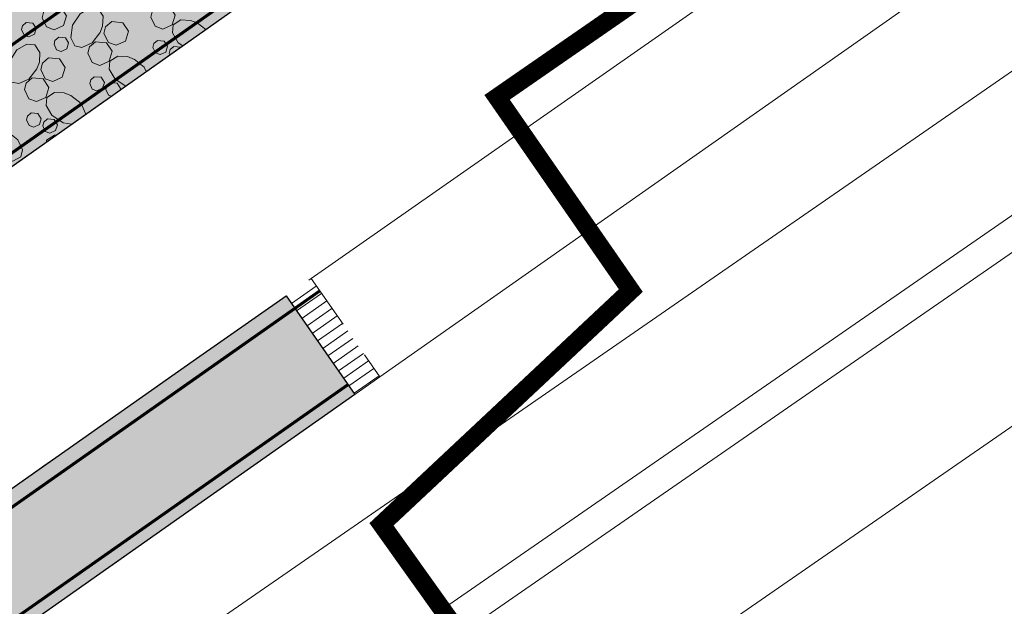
# Model space of a CAD drawing. Header units: metres. Extents: x 148316 to 148653, y 486436 to 486744.
# Tile 17 of 87: x 148448 to 148480, y 486586 to 486606. Entities that reach past the tile are written whole.
import ezdxf

# ---------------------------------------------------------------- set-up
doc = ezdxf.new("R2010")
doc.units = ezdxf.units.M
doc.header["$MEASUREMENT"] = 0
doc.linetypes.add('3-3 (0.10)', pattern=[6, -3, 3])
doc.linetypes.add('DGN Style 2', pattern=[3.0576, 1.83456, -1.22304])
for name, color, linetype, lineweight in [('BWR-nieuw-belijning-3-3 streep dik 100', 51, '3-3 (0.10)', 0), ('BWR-nieuw-raster-asfaltweg 60%', 253, 'Continuous', 30), ('BWR-nieuw-raster-betongranulaat 20%', 254, 'Continuous', 30), ('BWR-verw-situatie', 214, 'DGN Style 2', 13), ('N-WE-VW-MARKERING_LANGS_STREEP_DOORGETROKKEN_010-G', 7, 'Continuous', 13), ('N-WE-VW-MARKERING_SERGEANTSTREPEN-G', 7, 'Continuous', 30), ('TOP-L-topo objecten vlak', 7, 'Continuous', 0), ('WVB-alg-werkgrens', 6, 'Continuous', 53), ('WVB-pen-dik 013', 1, 'Continuous', 0)]:
    doc.layers.add(name, color=color, linetype=linetype, lineweight=lineweight)

msp = doc.modelspace()

# ---------------------------------------------------------------- hatches: boundary and pattern name
at = {"layer": 'BWR-nieuw-raster-asfaltweg 60%'}
msp.add_hatch(color=256, dxfattribs=at).paths.add_polyline_path([(148438.302, 486579.037, 0.150819), (148437.641, 486583.411), (148453.446, 486594.525), (148456.494, 486596.656), (148458.755, 486593.423), (148457.567, 486592.589), (148453.299, 486589.593)])
at = {"layer": 'BWR-nieuw-raster-betongranulaat 20%'}
msp.add_hatch(color=256, dxfattribs=at).paths.add_polyline_path([(148510.658, 486653.458, 0.049945), (148498.597, 486643.032), (148480.64, 486624.068), (148472.875, 486618.584), (148459.92, 486609.674), (148459.269, 486609.226), (148438.974, 486594.902, -0.071191), (148435.616, 486595.437, 0.101899), (148429.192, 486596.062), (148430.057, 486596.668), (148455.466, 486614.469), (148459.938, 486617.661), (148471.597, 486625.981)])
at = {"layer": 'N-WE-VW-MARKERING_SERGEANTSTREPEN-G', "linetype": 'Continuous'}
for points in [[(148446.075, 486603.905), (148446.989, 486604.549), (148453.4, 486605.518), (148452.486, 486604.874)], [(148443.213, 486601.889), (148444.127, 486602.533), (148450.539, 486603.502), (148449.625, 486602.858)]]:
    msp.add_hatch(color=256, dxfattribs=at).paths.add_polyline_path(points)

# ---------------------------------------------------------------- linework, layer by layer
at = {"layer": 'BWR-nieuw-belijning-3-3 streep dik 100', "color": 7, "const_width": 0.1, "flags": 128}
msp.add_lwpolyline([(148458.529, 486593.745), (148418.323, 486565.527)], dxfattribs=at)
at = {"layer": 'BWR-nieuw-raster-asfaltweg 60%', "flags": 128}
msp.add_lwpolyline([(148438.302, 486579.037, 0.150819), (148437.641, 486583.411), (148453.446, 486594.525), (148456.494, 486596.656), (148458.755, 486593.423), (148457.567, 486592.589), (148453.299, 486589.593)], format="xyb", close=True, dxfattribs=at)
at = {"layer": 'BWR-nieuw-raster-betongranulaat 20%', "flags": 128}
msp.add_lwpolyline([(148510.658, 486653.458, 0.049945), (148498.597, 486643.032), (148480.64, 486624.068), (148472.875, 486618.584), (148459.92, 486609.674), (148459.269, 486609.226), (148438.974, 486594.902, -0.071191), (148435.616, 486595.437, 0.101899), (148429.192, 486596.062), (148430.057, 486596.668), (148455.466, 486614.469), (148459.938, 486617.661), (148471.597, 486625.981)], format="xyb", close=True, dxfattribs=at)
at = {"layer": 'BWR-verw-situatie'}
for p, q in [((148457.314, 486597.229), (148459.573, 486593.997)), ((148457.486, 486596.983), (148456.666, 486596.41)), ((148456.494, 486596.656), (148458.755, 486593.423)), ((148457.658, 486596.737), (148456.838, 486596.164)), ((148457.83, 486596.492), (148457.01, 486595.919)), ((148458.001, 486596.246), (148457.182, 486595.673)), ((148458.173, 486596), (148457.354, 486595.427)), ((148458.345, 486595.754), (148457.526, 486595.181)), ((148458.517, 486595.508), (148457.698, 486594.935)), ((148458.689, 486595.262), (148457.869, 486594.689)), ((148458.861, 486595.016), (148458.041, 486594.443)), ((148459.033, 486594.77), (148458.213, 486594.197)), ((148459.205, 486594.525), (148458.385, 486593.952)), ((148459.377, 486594.279), (148458.557, 486593.706)), ((148459.548, 486594.033), (148458.729, 486593.46))]:
    msp.add_line(p, q, dxfattribs=at)
at = {"layer": 'BWR-verw-situatie', "flags": 128}
for points in [[(148480.64, 486624.068), (148472.875, 486618.584), (148459.92, 486609.674), (148459.269, 486609.226), (148435.197, 486592.236), (148435.002, 486592.105), (148434.761, 486591.961), (148434.511, 486591.83), (148434.254, 486591.713), (148433.991, 486591.612), (148433.363, 486591.389), (148429.464, 486590.008), (148426.536, 486588.971), (148423.126, 486586.637), (148417.789, 486583.069), (148417.412, 486582.847)], [(148414.815, 486567.143), (148418.657, 486570.064), (148423.83, 486573.699), (148428.292, 486576.837), (148453.446, 486594.525), (148457.314, 486597.229)], [(148428.229, 486571.946), (148453.299, 486589.593), (148457.567, 486592.589), (148459.573, 486593.997)]]:
    msp.add_lwpolyline(points, dxfattribs=at)
at = {"layer": 'N-WE-VW-MARKERING_LANGS_STREEP_DOORGETROKKEN_010-G', "flags": 128}
msp.add_lwpolyline([(148549.426, 486673.161, 0.1, 0.1, 0), (148471.295, 486618.123, 0.1, 0.1, -0.032155), (148471.273, 486618.11, 0.1, 0.1, 0), (148451.288, 486607.575, 0.1, 0.1, 0.032155), (148451.266, 486607.562, 0.1, 0.1, 0), (148417.751, 486583.953, 0.1, 0.1, 0)], format="xyseb", dxfattribs=at)
at = {"layer": 'N-WE-VW-MARKERING_LANGS_STREEP_DOORGETROKKEN_010-G', "const_width": 0.1, "flags": 128}
for points in [[(148471.284, 486618.116), (148434.656, 486592.314)], [(148415.755, 486567.417), (148457.599, 486596.822)]]:
    msp.add_lwpolyline(points, dxfattribs=at)
at = {"layer": 'TOP-L-topo objecten vlak', "color": 7, "linetype": 'Continuous', "lineweight": 0, "flags": 128}
for points in [[(148457.314, 486597.229), (148479.331, 486612.624), (148480.293, 486613.22), (148514.032, 486636.958), (148558.121, 486668.028)], [(148459.573, 486593.997), (148476.608, 486605.955), (148482.452, 486610.097), (148516.527, 486634.153), (148560.316, 486664.945)], [(148562.633, 486661.689), (148504.641, 486620.859), (148451.839, 486584.332), (148450.763, 486583.567)], [(148454.203, 486581.23), (148506.309, 486617.276), (148564.888, 486658.52)], [(148565.468, 486657.705), (148506.882, 486616.456), (148454.772, 486580.408)], [(148568.199, 486653.868), (148510.556, 486613.283), (148457.754, 486576.756), (148456.226, 486575.67)]]:
    msp.add_lwpolyline(points, dxfattribs=at)
at = {"layer": 'WVB-alg-werkgrens', "const_width": 0.6, "flags": 128}
msp.add_lwpolyline([(148481.942, 486546.496), (148467.069, 486571.104), (148465.646, 486580.023), (148463.023, 486584.396), (148459.628, 486589.156), (148467.816, 486596.834), (148463.424, 486603.18), (148478.017, 486613.277), (148497.467, 486632.243)], dxfattribs=at)
at = {"layer": 'WVB-pen-dik 013'}
msp.add_line((148453.575, 486605.623), (148453.853, 486605.403), dxfattribs=at)
at = {"layer": 'WVB-pen-dik 013', "flags": 128}
for points in [[(148452.304, 486606.199), (148452.669, 486606.166), (148452.851, 486605.884), (148452.756, 486605.562), (148452.447, 486605.422), (148452.194, 486605.516), (148452.051, 486605.817), (148452.106, 486606.028), (148452.304, 486606.199)], [(148448.734, 486606.176), (148449.099, 486606.144), (148449.282, 486605.86), (148449.186, 486605.539), (148448.877, 486605.4), (148448.624, 486605.494), (148448.481, 486605.794), (148448.536, 486606.005), (148448.734, 486606.176)], [(148450.38, 486605.302), (148450.118, 486604.97), (148449.786, 486604.82), (148449.559, 486604.874), (148449.418, 486605.131), (148449.48, 486605.55), (148449.728, 486605.926), (148450.053, 486606.118), (148450.316, 486606.093), (148450.48, 486605.841), (148450.465, 486605.521), (148450.37, 486605.285)], [(148447.954, 486605.637), (148448.174, 486605.616), (148448.284, 486605.448), (148448.228, 486605.255), (148448.039, 486605.172), (148447.887, 486605.226), (148447.803, 486605.408), (148447.835, 486605.533), (148447.954, 486605.637)], [(148450.765, 486605.667), (148451.128, 486605.631), (148451.313, 486605.35), (148451.218, 486605.028), (148450.908, 486604.89), (148450.655, 486604.984), (148450.51, 486605.282), (148450.565, 486605.492), (148450.765, 486605.667)], [(148453.1, 486604.872), (148452.951, 486604.971), (148452.757, 486605.294), (148452.782, 486605.557), (148453.036, 486605.723), (148453.356, 486605.707), (148453.592, 486605.612)], [(148448.305, 486604.111), (148448.043, 486603.779), (148447.711, 486603.629), (148447.484, 486603.683), (148447.343, 486603.94), (148447.405, 486604.359), (148447.653, 486604.735), (148447.978, 486604.927), (148448.241, 486604.902), (148448.405, 486604.65), (148448.39, 486604.33), (148448.295, 486604.094)], [(148449.024, 486605.155), (148449.243, 486605.134), (148449.351, 486604.965), (148449.295, 486604.772), (148449.11, 486604.688), (148448.956, 486604.745), (148448.871, 486604.923), (148448.902, 486605.05), (148449.024, 486605.155)], [(148450.229, 486605.008), (148450.594, 486604.975), (148450.776, 486604.693), (148450.681, 486604.371), (148450.372, 486604.231), (148450.119, 486604.325), (148449.976, 486604.626), (148450.031, 486604.837), (148450.229, 486605.008)], [(148452.269, 486605.049), (148452.489, 486605.028), (148452.599, 486604.861), (148452.54, 486604.668), (148452.354, 486604.585), (148452.202, 486604.639), (148452.118, 486604.821), (148452.15, 486604.946), (148452.269, 486605.049)], [(148452.674, 486604.571), (148452.649, 486604.624), (148452.681, 486604.749), (148452.803, 486604.854)], [(148452.803, 486604.854), (148453.02, 486604.831), (148453.027, 486604.821)], [(148448.69, 486604.476), (148449.053, 486604.44), (148449.238, 486604.159), (148449.143, 486603.837), (148448.833, 486603.699), (148448.58, 486603.793), (148448.435, 486604.091), (148448.49, 486604.301), (148448.69, 486604.476)], [(148451.224, 486603.548), (148450.876, 486603.78), (148450.682, 486604.103), (148450.707, 486604.366), (148450.961, 486604.532), (148451.281, 486604.516), (148451.517, 486604.421)], [(148451.5, 486604.432), (148451.832, 486604.17), (148451.899, 486604.024)], [(148448.154, 486603.817), (148448.519, 486603.784), (148448.701, 486603.502), (148448.606, 486603.18), (148448.297, 486603.04), (148448.044, 486603.134), (148447.901, 486603.435), (148447.956, 486603.646), (148448.154, 486603.817)], [(148450.194, 486603.858), (148450.414, 486603.837), (148450.524, 486603.67), (148450.465, 486603.477), (148450.279, 486603.394), (148450.127, 486603.448), (148450.043, 486603.63), (148450.075, 486603.755), (148450.194, 486603.858)], [(148450.756, 486603.218), (148450.659, 486603.254), (148450.574, 486603.433), (148450.606, 486603.558), (148450.728, 486603.663)], [(148450.728, 486603.663), (148450.945, 486603.64), (148451.055, 486603.473), (148451.039, 486603.417)], [(148449.453, 486602.298), (148449.175, 486602.339), (148448.801, 486602.589), (148448.607, 486602.912), (148448.632, 486603.175), (148448.886, 486603.341), (148449.206, 486603.325), (148449.442, 486603.23)], [(148449.425, 486603.241), (148449.757, 486602.979), (148449.909, 486602.648), (148449.9, 486602.614)], [(148448.119, 486602.667), (148448.339, 486602.646), (148448.449, 486602.479), (148448.39, 486602.286), (148448.204, 486602.203), (148448.052, 486602.257), (148447.968, 486602.439), (148448, 486602.564), (148448.119, 486602.667)], [(148448.653, 486602.472), (148448.87, 486602.449), (148448.98, 486602.282), (148448.924, 486602.089), (148448.735, 486602.006), (148448.584, 486602.063), (148448.499, 486602.242), (148448.531, 486602.367), (148448.653, 486602.472)], [(148447.35, 486602.05), (148447.682, 486601.788), (148447.834, 486601.457), (148447.776, 486601.227), (148447.519, 486601.086), (148447.1, 486601.148), (148446.727, 486601.398), (148446.532, 486601.721), (148446.557, 486601.984), (148446.811, 486602.15), (148447.131, 486602.134), (148447.367, 486602.039)], [(148448.622, 486601.711), (148448.627, 486601.768), (148448.883, 486601.935), (148448.935, 486601.932)]]:
    msp.add_lwpolyline(points, dxfattribs=at)

doc.saveas('drawing.dxf')
